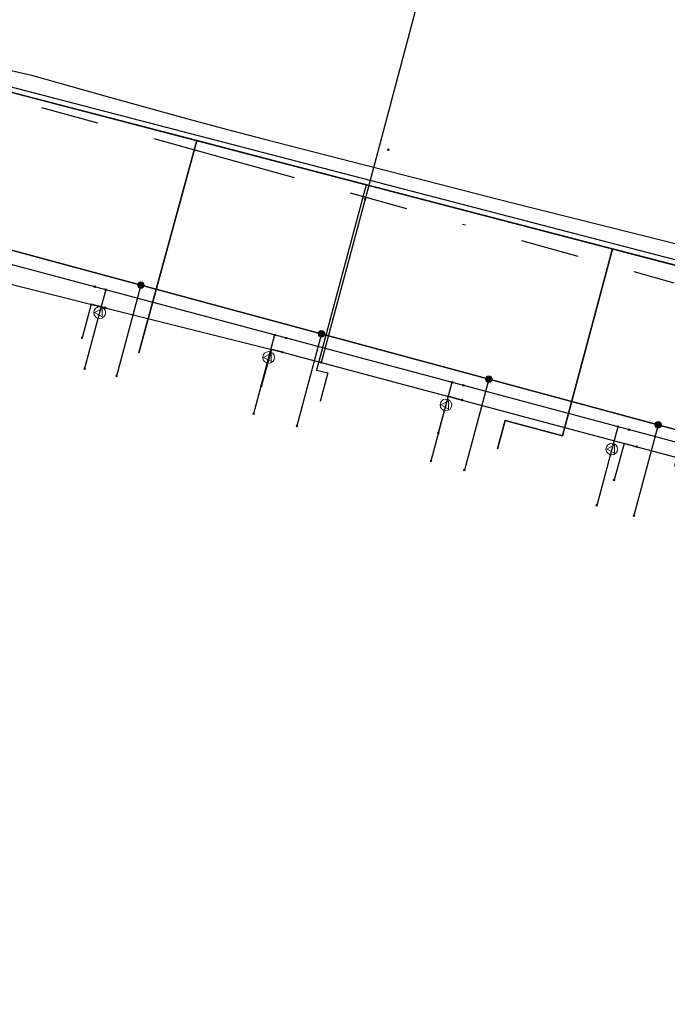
# Model space of a CAD drawing. Header units: metres. Extents: x 253430 to 254090, y 592748 to 593165.
# Tile 80 of 146: x 253732 to 253755, y 592920 to 592954. Entities that reach past the tile are written whole.
import ezdxf
from ezdxf.lldxf.tags import DXFTag

# ---------------------------------------------------------------- set-up
doc = ezdxf.new("R2010")
doc.units = ezdxf.units.M
doc.linetypes.add('RI-OVERIG-SO', pattern=[17, 5, -2, 2, -2, 0, -2, 2, -2])
for name, color, linetype in [('B-WE-KL-DATA-G', 90, 'KL-DATA-SO'), ('B-WE-KL-DATA_KABELBED-G', 90, 'Continuous'), ('B-WE-KL-ET_LS-G', 190, 'KL-LS-SO'), ('B-WE-KL-ET_LS_HULPSTUK-S', 190, 'Continuous'), ('B-WE-KL-ET_LS_KABELBED-G', 190, 'Continuous'), ('B-WE-KL-ET_MS-G', 130, 'KL-MS-SO'), ('B-WE-KL-ET_MS_DUCT-G', 130, 'Continuous'), ('B-WE-KL-ET_MS_KABELBED-G', 130, 'Continuous'), ('B-WE-KL-ET_MS_MANTELBUIS-G', 130, 'Continuous'), ('B-WE-KL-GAS_LD-G', 50, 'KL-GAS_LD-SO'), ('B-WE-KL-GAS_LD_HULPSTUK-S', 50, 'Continuous'), ('B-WE-KL-WATER-G', 170, 'KL-WATER-SO'), ('B-WE-KL-WATER_HULPSTUK-S', 170, 'Continuous'), ('B-WE-RI-VRIJVERVAL-G', 210, 'RI-OVERIG-SO'), ('B-WE-RI-VRIJVERVAL_HULPSTUK-S', 210, 'Continuous')]:
    doc.layers.add(name, color=color, linetype=linetype)
doc.styles.add('NLCS-ISO', font='txt')
doc.styles.get("Standard").update_dxf_attribs({"font": 'simplex.shx'})
tags = doc.linetypes.add('KL-DATA-SO', pattern='A,4,-1,[101,NLCS.SHX,S=0.5,R=0,X=0,Y=0],-1,4,-1,["D",Standard,S=1,R=0,X=-0.25,Y=-0.5],-1.5', length=12.5).pattern_tags.tags
tags[18] = DXFTag(74, 10)
tags = doc.linetypes.add('KL-GAS_LD-SO', pattern='A,4,-1,[69,NLCS.SHX,S=0.5,R=0,X=0,Y=0],-1,4,-1,["L",Standard,S=1,R=0,X=0.25,Y=-0.5],-2', length=13).pattern_tags.tags
tags[18] = DXFTag(74, 10)
tags = doc.linetypes.add('KL-LS-SO', pattern='A,4,-1,[103,NLCS.SHX,S=0.75,R=0,X=0,Y=0],-1,4,-1,["L",Standard,S=1,R=0,X=0,Y=-0.5],-2', length=13).pattern_tags.tags
tags[18] = DXFTag(74, 10)
tags = doc.linetypes.add('KL-MS-SO', pattern='A,4,-1,[103,NLCS.SHX,S=0.75,R=0,X=0,Y=0],-1,4,-1,["M",Standard,S=1,R=0,X=0,Y=-0.5],-2', length=13).pattern_tags.tags
tags[18] = DXFTag(74, 10)
doc.linetypes.add('KL-WATER-SO', pattern='A,7,-0.5,[168,NLCS.SHX,S=0.75,R=0,X=0.75,Y=0],-2', length=9.5)

# ---------------------------------------------------------------- blocks, each defined once
blk = doc.blocks.new('SKL-WTB_HULP_OVERIG-SO')
at = {"color": 0, "linetype": 'ByBlock', "lineweight": 18}
for points in [[(-0.14, 0.14), (0.14, -0.14)], [(0.14, 0.14), (-0.14, -0.14)]]:
    blk.add_lwpolyline(points, dxfattribs=at)
at = {"color": 0, "linetype": 'ByBlock', "lineweight": 18, "style": 'NLCS-ISO', "flags": 1}
for tag, p in [('TYPE', (1.5, 0)), ('LABEL', (1.5, -1.5)), ('OMSCHRIJVING', (1.5, -3))]:
    blk.add_attdef(tag, p, '', height=1, dxfattribs=at)
blk = doc.blocks.new('SKL-WTB_HULP_VERLOOP-SO')
at = {"color": 0, "linetype": 'ByBlock', "lineweight": 18}
for points in [[(0.44, 0.72), (-0.88, 0)], [(0.44, -0.72), (-0.88, 0)], [(0.44, -0.72), (0.44, 0.72)]]:
    blk.add_lwpolyline(points, dxfattribs=at)
blk.add_circle((0, 0), 1, dxfattribs=at)
at = {"color": 0, "linetype": 'ByBlock', "lineweight": 18, "style": 'NLCS-ISO', "flags": 1}
for tag, p in [('TYPE', (1.5, 0)), ('LABEL', (1.5, -1.5)), ('OMSCHRIJVING', (1.5, -3))]:
    blk.add_attdef(tag, p, '', height=1, dxfattribs=at)
blk = doc.blocks.new('SKL-WTB_HULP_MOF-SO')
at = {"linetype": 'ByBlock', "lineweight": 18}
h = blk.add_hatch(color=0, dxfattribs=at)
h.dxf.hatch_style = 1
h.paths.add_polyline_path([(-0.5625, 0, 1), (0.5625, 0, 1)])
at = {"color": 0, "linetype": 'ByBlock', "lineweight": 18}
blk.add_circle((0, 0), 0.5625, dxfattribs=at)
at = {"color": 0, "linetype": 'ByBlock', "lineweight": 18, "style": 'NLCS-ISO', "flags": 1}
for tag, p in [('TYPE', (1.5, 0)), ('LABEL', (1.5, -1.5)), ('OMSCHRIJVING', (1.5, -3))]:
    blk.add_attdef(tag, p, '', height=1, dxfattribs=at)
blk = doc.blocks.new('SRI-HULP_OVERIG-SO')
at = {"color": 0, "linetype": 'ByBlock', "lineweight": 18}
for points in [[(-0.14, 0.14), (0.14, -0.14)], [(0.14, 0.14), (-0.14, -0.14)]]:
    blk.add_lwpolyline(points, dxfattribs=at)
at = {"color": 0, "linetype": 'ByBlock', "lineweight": 18, "style": 'NLCS-ISO', "flags": 1}
for tag, p in [('TYPE', (1.5, 0)), ('LABEL', (1.5, -1.5)), ('OMSCHRIJVING', (1.5, -3))]:
    blk.add_attdef(tag, p, '', height=1, dxfattribs=at)

msp = doc.modelspace()

# ---------------------------------------------------------------- linework, layer by layer
at = {"layer": 'B-WE-KL-DATA-G'}
for points in [[(253725.518, 592947.583), (253724.248, 592947.753), (253725.671, 592953.296), (253727.579, 592952.807), (253731.899, 592951.689), (253759.736, 592944.428), (253761.798, 592952.153), (253763.15, 592957.174), (253770.164, 592955.285), (253770.691, 592955.183)], [(253778.294, 592927.062), (253780.568, 592935.563), (253780.24, 592935.651), (253781.072, 592938.764), (253774.903, 592940.387), (253769.056, 592941.94), (253759.736, 592944.428), (253731.899, 592951.689), (253727.579, 592952.807), (253725.671, 592953.296), (253724.248, 592947.753), (253725.518, 592947.583)], [(253772.119, 592928.714), (253774.903, 592940.387), (253769.056, 592941.94), (253759.736, 592944.428), (253731.899, 592951.689), (253727.579, 592952.807), (253725.671, 592953.296), (253724.248, 592947.753), (253725.518, 592947.583)], [(253767.044, 592934.509), (253769.056, 592941.94), (253759.736, 592944.428), (253731.899, 592951.689), (253727.579, 592952.807), (253725.671, 592953.296), (253724.248, 592947.753), (253725.518, 592947.583)], [(253754.948, 592937.744), (253755.207, 592938.71), (253754.785, 592938.823), (253756.509, 592945.27), (253731.899, 592951.689), (253727.579, 592952.807), (253725.671, 592953.296), (253724.248, 592947.753), (253725.518, 592947.583)], [(253769.537, 592950.897), (253768.861, 592951.079), (253768.653, 592950.307), (253761.798, 592952.153), (253759.736, 592944.428), (253731.899, 592951.689), (253727.579, 592952.807), (253725.671, 592953.296), (253724.248, 592947.753), (253725.518, 592947.583)], [(253748.7, 592939.416), (253748.958, 592940.382), (253750.921, 592939.857), (253752.639, 592946.279), (253731.899, 592951.689), (253727.579, 592952.807), (253725.671, 592953.296), (253724.248, 592947.753), (253725.518, 592947.583)], [(253796.417, 592922.215), (253799.64, 592933.878), (253774.903, 592940.387), (253769.056, 592941.94), (253759.736, 592944.428), (253731.899, 592951.689), (253727.579, 592952.807), (253725.671, 592953.296), (253724.248, 592947.753), (253725.518, 592947.583)], [(253790.543, 592923.786), (253793.548, 592935.481), (253774.903, 592940.387), (253769.056, 592941.94), (253759.736, 592944.428), (253731.899, 592951.689), (253727.579, 592952.807), (253725.671, 592953.296), (253724.248, 592947.753), (253725.518, 592947.583)], [(253784.554, 592925.388), (253784.806, 592926.367), (253784.266, 592926.506), (253787.358, 592937.11), (253774.903, 592940.387), (253769.056, 592941.94), (253759.736, 592944.428), (253731.899, 592951.689), (253727.579, 592952.807), (253725.671, 592953.296), (253724.248, 592947.753), (253725.518, 592947.583)], [(253760.855, 592936.165), (253761.113, 592937.131), (253760.968, 592937.17), (253762.698, 592943.637), (253759.736, 592944.428), (253756.509, 592945.27), (253731.899, 592951.689), (253727.579, 592952.807), (253725.671, 592953.296), (253724.248, 592947.753), (253725.518, 592947.583)], [(253736.388, 592942.709), (253738.382, 592949.998), (253731.899, 592951.689), (253727.579, 592952.807), (253725.671, 592953.296), (253724.248, 592947.753), (253725.518, 592947.583)], [(253725.518, 592947.583), (253724.248, 592947.753), (253725.671, 592953.296), (253727.579, 592952.807), (253731.899, 592951.689), (253744.188, 592948.484), (253742.485, 592942.119), (253742.868, 592942.02), (253742.613, 592941.044)]]:
    msp.add_lwpolyline(points, dxfattribs=at)
at = {"layer": 'B-WE-KL-DATA_KABELBED-G'}
for points in [[(253738.382, 592949.998), (253731.899, 592951.689)], [(253738.382, 592949.998), (253736.388, 592942.709)], [(253744.188, 592948.484), (253738.382, 592949.998)], [(253744.188, 592948.484), (253742.485, 592942.119), (253742.868, 592942.02), (253742.613, 592941.044)], [(253752.639, 592946.279), (253744.188, 592948.484)], [(253752.639, 592946.279), (253750.921, 592939.857), (253748.958, 592940.382), (253748.7, 592939.416)], [(253756.509, 592945.27), (253752.639, 592946.279)]]:
    msp.add_lwpolyline(points, dxfattribs=at)
at = {"layer": 'B-WE-KL-ET_LS-G'}
for points in [[(253709.631, 592974.249), (253709.623, 592973.929), (253709.52, 592973.552), (253714.416, 592972.256), (253716.499, 592971.696), (253726.931, 592968.847), (253723.027, 592952.458), (253722.098, 592948.92), (253773.729, 592934.961), (253776.192, 592929.902), (253798.657, 592923.884), (253802.852, 592940.948), (253803.378, 592942.756), (253806.755, 592941.774)], [(253736.457, 592945.038), (253735.621, 592941.914)], [(253742.657, 592943.362), (253741.813, 592940.203)], [(253748.396, 592941.81), (253747.561, 592938.687)], [(253754.212, 592940.238), (253753.377, 592937.121)]]:
    msp.add_lwpolyline(points, dxfattribs=at)
at = {"layer": 'B-WE-KL-ET_LS_KABELBED-G'}
msp.add_lwpolyline([(253802.852, 592940.948), (253798.657, 592923.884), (253776.192, 592929.902), (253773.729, 592934.961), (253722.098, 592948.92)], dxfattribs=at)
at = {"layer": 'B-WE-KL-ET_MS-G'}
for points in [[(253805.552, 592937.639), (253804.845, 592937.843), (253803.455, 592933.071), (253772.773, 592941.22), (253726.596, 592953.236), (253723.264, 592940.468), (253707.558, 592880.336), (253746.52, 592875.653), (253745.185, 592865.331), (253736.735, 592810.948), (253736.249, 592807.671), (253730.653, 592808.501), (253723.19, 592758.18)], [(253805.552, 592937.639), (253804.845, 592937.843), (253803.455, 592933.071), (253772.773, 592941.22), (253726.596, 592953.236), (253723.264, 592940.468), (253707.558, 592880.336), (253746.52, 592875.653), (253745.185, 592865.331), (253736.735, 592810.948), (253736.249, 592807.671), (253730.653, 592808.501), (253723.19, 592758.18)], [(253805.552, 592937.639), (253804.845, 592937.843), (253803.455, 592933.071), (253772.773, 592941.22), (253726.596, 592953.236), (253723.264, 592940.468), (253707.558, 592880.336), (253746.52, 592875.653), (253745.185, 592865.331), (253736.735, 592810.948), (253736.249, 592807.671), (253730.653, 592808.501), (253723.19, 592758.18)], [(253728.197, 592953.291), (253732.699, 592952.246), (253735.38, 592951.49), (253738.065, 592950.746), (253739.38, 592950.39), (253740.698, 592950.046), (253749.211, 592947.863), (253754.887, 592946.447), (253761.94, 592944.655), (253768.979, 592942.811), (253775.033, 592941.229), (253781.101, 592939.699), (253787.095, 592938.254), (253788.244, 592937.97), (253789.389, 592937.674), (253791.537, 592937.099), (253793.681, 592936.512), (253801.452, 592934.275)], [(253728.197, 592953.291), (253732.699, 592952.246), (253735.38, 592951.49), (253738.065, 592950.746), (253739.38, 592950.39), (253740.698, 592950.046), (253749.211, 592947.863), (253754.887, 592946.447), (253761.94, 592944.655), (253768.979, 592942.811), (253775.033, 592941.229), (253781.101, 592939.699), (253787.095, 592938.254), (253788.244, 592937.97), (253789.389, 592937.674), (253791.537, 592937.099), (253793.681, 592936.512), (253801.452, 592934.275)], [(253728.197, 592953.291), (253732.699, 592952.246), (253735.38, 592951.49), (253738.065, 592950.746), (253739.38, 592950.39), (253740.698, 592950.046), (253749.211, 592947.863), (253754.887, 592946.447), (253761.94, 592944.655), (253768.979, 592942.811), (253775.033, 592941.229), (253781.101, 592939.699), (253787.095, 592938.254), (253788.244, 592937.97), (253789.389, 592937.674), (253791.537, 592937.099), (253793.681, 592936.512), (253801.452, 592934.275)]]:
    msp.add_lwpolyline(points, dxfattribs=at)
at = {"layer": 'B-WE-KL-ET_MS_DUCT-G'}
msp.add_lwpolyline([(253732.699, 592952.246), (253735.38, 592951.49), (253738.065, 592950.746), (253739.38, 592950.39), (253740.698, 592950.046), (253749.211, 592947.863), (253754.887, 592946.447), (253761.94, 592944.655), (253768.979, 592942.811), (253775.033, 592941.229), (253781.101, 592939.699), (253787.095, 592938.254), (253788.244, 592937.97), (253789.389, 592937.674), (253791.537, 592937.099), (253793.681, 592936.512)], dxfattribs=at)
msp.add_lwpolyline([(253732.699, 592952.246), (253735.38, 592951.49), (253738.065, 592950.746), (253739.38, 592950.39), (253740.698, 592950.046), (253749.211, 592947.863), (253754.887, 592946.447), (253761.94, 592944.655), (253768.979, 592942.811), (253775.033, 592941.229), (253781.101, 592939.699), (253787.095, 592938.254), (253788.244, 592937.97), (253789.389, 592937.674), (253791.537, 592937.099), (253793.681, 592936.512)], dxfattribs=at)
at = {"layer": 'B-WE-KL-ET_MS_KABELBED-G'}
for points in [[(253724.423, 592948.206), (253725.443, 592952.169), (253726.006, 592952.92), (253726.587, 592953.326), (253728.197, 592953.291), (253732.699, 592952.246)], [(253804.845, 592937.843), (253803.455, 592933.071), (253772.773, 592941.22), (253726.596, 592953.236), (253723.264, 592940.468), (253707.558, 592880.336), (253746.52, 592875.653), (253746.072, 592872.191)], [(253732.699, 592952.246), (253735.38, 592951.49), (253738.065, 592950.746), (253739.38, 592950.39), (253740.698, 592950.046), (253749.211, 592947.863), (253754.887, 592946.447), (253761.94, 592944.655), (253768.979, 592942.811), (253775.033, 592941.229), (253781.101, 592939.699), (253787.095, 592938.254), (253788.244, 592937.97), (253789.389, 592937.674), (253791.537, 592937.099), (253793.681, 592936.512)]]:
    msp.add_lwpolyline(points, dxfattribs=at)
at = {"layer": 'B-WE-KL-ET_MS_MANTELBUIS-G'}
msp.add_lwpolyline([(253732.699, 592952.246), (253735.38, 592951.49), (253738.065, 592950.746), (253739.38, 592950.39), (253740.698, 592950.046), (253749.211, 592947.863), (253754.887, 592946.447), (253761.94, 592944.655), (253768.979, 592942.811), (253775.033, 592941.229), (253781.101, 592939.699), (253787.095, 592938.254), (253788.244, 592937.97), (253789.389, 592937.674), (253791.537, 592937.099), (253793.681, 592936.512)], dxfattribs=at)
msp.add_lwpolyline([(253732.699, 592952.246), (253735.38, 592951.49), (253738.065, 592950.746), (253739.38, 592950.39), (253740.698, 592950.046), (253749.211, 592947.863), (253754.887, 592946.447), (253761.94, 592944.655), (253768.979, 592942.811), (253775.033, 592941.229), (253781.101, 592939.699), (253787.095, 592938.254), (253788.244, 592937.97), (253789.389, 592937.674), (253791.537, 592937.099), (253793.681, 592936.512)], dxfattribs=at)
at = {"layer": 'B-WE-KL-GAS_LD-G'}
for points in [[(253764.29, 592937.108), (253755.92, 592939.348), (253748.476, 592941.336), (253735.254, 592944.879), (253721.13, 592948.651), (253708.038, 592898.608), (253702.995, 592877.728)], [(253735.254, 592944.879), (253735.043, 592944.09)], [(253735.043, 592944.09), (253734.528, 592942.171)], [(253741.048, 592943.326), (253740.842, 592942.553)], [(253740.842, 592942.553), (253740.325, 592940.621)], [(253747.134, 592941.696), (253746.926, 592940.921)], [(253746.926, 592940.921), (253746.411, 592938.993)], [(253752.825, 592940.175), (253752.619, 592939.405)], [(253752.619, 592939.405), (253752.101, 592937.471)]]:
    msp.add_lwpolyline(points, dxfattribs=at)
at = {"layer": 'B-WE-KL-WATER-G'}
for points in [[(253748.281, 592961.57), (253747.746, 592961.508), (253744.149, 592947.985)], [(253744.149, 592947.985), (253742.65, 592942.38)], [(253728.985, 592945.828), (253735.235, 592944.257), (253741.315, 592942.733), (253742.65, 592942.38)], [(253735.235, 592944.257), (253734.748, 592944.379), (253734.441, 592943.23)], [(253741.315, 592942.733), (253741.153, 592942.78), (253740.935, 592942.828), (253740.593, 592941.585)], [(253742.65, 592942.38), (253755.757, 592938.874), (253770.948, 592934.396), (253773.139, 592931.563), (253774.824, 592929.336), (253795.085, 592923.813)], [(253747.48, 592941.088), (253746.997, 592941.217), (253746.661, 592939.961)], [(253753.469, 592939.486), (253753.04, 592939.601), (253752.698, 592938.346)]]:
    msp.add_lwpolyline(points, dxfattribs=at)
at = {"layer": 'B-WE-RI-VRIJVERVAL-G'}
msp.add_lwpolyline([(253720.42, 592954.64), (253754.75, 592945.12)], dxfattribs=at)

# ---------------------------------------------------------------- block references
at = {"layer": 'B-WE-KL-ET_LS_HULPSTUK-S', "xscale": 0.2, "yscale": 0.2, "zscale": 0.2}
for name, p in [('SKL-WTB_HULP_MOF-SO', (253736.457, 592945.038)), ('SKL-WTB_HULP_MOF-SO', (253742.657, 592943.362)), ('SKL-WTB_HULP_OVERIG-SO', (253735.621, 592941.914)), ('SKL-WTB_HULP_MOF-SO', (253748.396, 592941.81)), ('SKL-WTB_HULP_OVERIG-SO', (253741.813, 592940.203)), ('SKL-WTB_HULP_MOF-SO', (253754.212, 592940.238)), ('SKL-WTB_HULP_OVERIG-SO', (253747.561, 592938.687)), ('SKL-WTB_HULP_OVERIG-SO', (253753.377, 592937.121))]:
    msp.add_blockref(name, p, dxfattribs=at)
at = {"layer": 'B-WE-KL-GAS_LD_HULPSTUK-S', "xscale": 0.2, "yscale": 0.2, "zscale": 0.2}
for name, p in [('SKL-WTB_HULP_OVERIG-SO', (253734.868, 592944.982)), ('SKL-WTB_HULP_OVERIG-SO', (253735.254, 592944.879)), ('SKL-WTB_HULP_VERLOOP-SO', (253735.043, 592944.09)), ('SKL-WTB_HULP_OVERIG-SO', (253741.048, 592943.326)), ('SKL-WTB_HULP_OVERIG-SO', (253741.435, 592943.222)), ('SKL-WTB_HULP_VERLOOP-SO', (253740.842, 592942.553)), ('SKL-WTB_HULP_OVERIG-SO', (253734.528, 592942.171)), ('SKL-WTB_HULP_OVERIG-SO', (253747.134, 592941.696)), ('SKL-WTB_HULP_OVERIG-SO', (253747.521, 592941.592)), ('SKL-WTB_HULP_VERLOOP-SO', (253746.926, 592940.921)), ('SKL-WTB_HULP_OVERIG-SO', (253740.325, 592940.621)), ('SKL-WTB_HULP_OVERIG-SO', (253752.825, 592940.175)), ('SKL-WTB_HULP_OVERIG-SO', (253753.212, 592940.072)), ('SKL-WTB_HULP_VERLOOP-SO', (253752.619, 592939.405)), ('SKL-WTB_HULP_OVERIG-SO', (253746.411, 592938.993)), ('SKL-WTB_HULP_OVERIG-SO', (253752.101, 592937.471))]:
    msp.add_blockref(name, p, dxfattribs=at)
at = {"layer": 'B-WE-KL-WATER_HULPSTUK-S', "xscale": 0.2, "yscale": 0.2, "zscale": 0.2}
for p in [(253744.149, 592947.985), (253735.235, 592944.257), (253734.441, 592943.23), (253741.315, 592942.733), (253742.65, 592942.38), (253740.593, 592941.585), (253747.48, 592941.088), (253746.661, 592939.961), (253753.469, 592939.486), (253752.698, 592938.346)]:
    msp.add_blockref('SKL-WTB_HULP_OVERIG-SO', p, dxfattribs=at)
at = {"layer": 'B-WE-RI-VRIJVERVAL_HULPSTUK-S', "xscale": 0.2, "yscale": 0.2, "zscale": 0.2}
msp.add_blockref('SRI-HULP_OVERIG-SO', (253744.954, 592949.691), dxfattribs=at)

doc.saveas('drawing.dxf')
